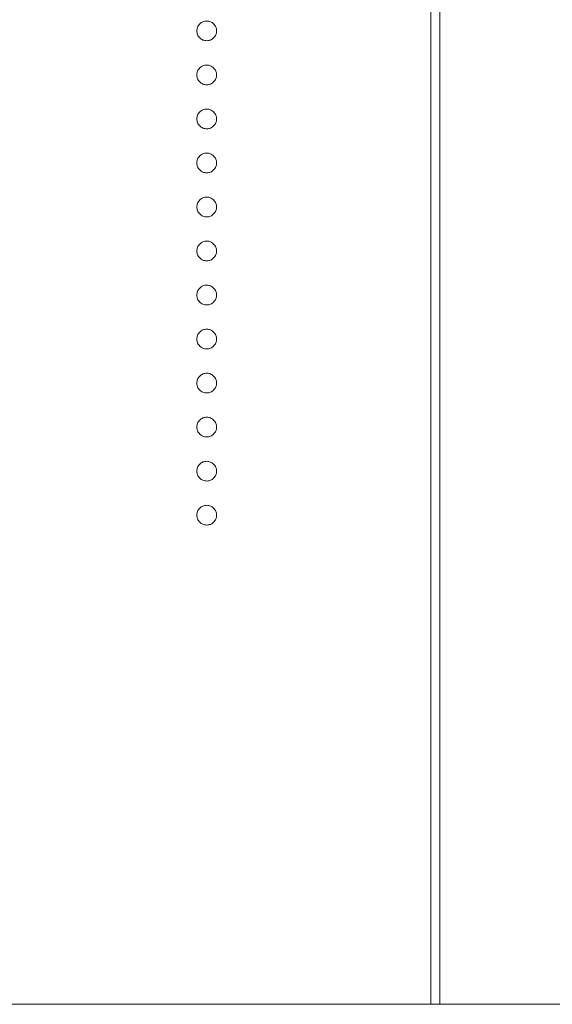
# Model space of a CAD drawing. Header units: millimetres. Extents: x -114 to 331, y -285 to 420.
# Tile 7 of 29: x -23.31 to -17.35, y 177.06 to 188.06. Entities that reach past the tile are written whole.
import ezdxf

# ---------------------------------------------------------------- set-up
doc = ezdxf.new("R2010")
doc.units = ezdxf.units.MM

msp = doc.modelspace()

# ---------------------------------------------------------------- linework, layer by layer
at = {"color": 7, "linetype": 'Continuous', "lineweight": 15}
for p, q in [((-18.712, 237.062), (-18.712, 177.062)), ((-18.612, 177.062), (-18.612, 237.062)), ((-10.112, 177.062), (-35.112, 177.062))]:
    msp.add_line(p, q, dxfattribs=at)
for points, knots in [([(-21.329, 187.937), (-21.328, 187.944), (-21.328, 187.959), (-21.321, 187.979), (-21.311, 187.998), (-21.297, 188.015), (-21.28, 188.029), (-21.261, 188.04), (-21.24, 188.046), (-21.226, 188.047), (-21.218, 188.047)], [0, 0, 0, 0, 0.127757, 0.249414, 0.372796, 0.500111, 0.62861, 0.750643, 0.873768, 1, 1, 1, 1]), ([(-21.218, 188.047), (-21.211, 188.047), (-21.196, 188.046), (-21.176, 188.04), (-21.157, 188.029), (-21.14, 188.015), (-21.126, 187.998), (-21.116, 187.979), (-21.109, 187.959), (-21.109, 187.944), (-21.108, 187.937)], [0, 0, 0, 0, 0.129097, 0.252046, 0.373905, 0.501038, 0.628171, 0.751376, 0.872426, 1, 1, 1, 1]), ([(-21.218, 187.827), (-21.226, 187.827), (-21.24, 187.828), (-21.261, 187.834), (-21.28, 187.845), (-21.297, 187.858), (-21.311, 187.875), (-21.321, 187.894), (-21.327, 187.915), (-21.328, 187.929), (-21.329, 187.937)], [0, 0, 0, 0, 0.126178, 0.248821, 0.37154, 0.499984, 0.627244, 0.749226, 0.872298, 1, 1, 1, 1]), ([(-21.108, 187.937), (-21.109, 187.929), (-21.109, 187.915), (-21.115, 187.894), (-21.126, 187.875), (-21.14, 187.858), (-21.157, 187.845), (-21.175, 187.834), (-21.196, 187.828), (-21.211, 187.827), (-21.218, 187.827)], [0, 0, 0, 0, 0.127519, 0.249986, 0.371792, 0.49887, 0.625948, 0.748492, 0.870959, 1, 1, 1, 1]), ([(-21.329, 187.445), (-21.328, 187.452), (-21.328, 187.467), (-21.321, 187.487), (-21.311, 187.506), (-21.297, 187.523), (-21.28, 187.537), (-21.261, 187.548), (-21.24, 187.554), (-21.226, 187.555), (-21.218, 187.555)], [0, 0, 0, 0, 0.127757, 0.249414, 0.372796, 0.500111, 0.62861, 0.750643, 0.873768, 1, 1, 1, 1]), ([(-21.218, 187.555), (-21.211, 187.555), (-21.196, 187.554), (-21.176, 187.548), (-21.157, 187.537), (-21.14, 187.523), (-21.126, 187.506), (-21.116, 187.487), (-21.109, 187.467), (-21.109, 187.452), (-21.108, 187.445)], [0, 0, 0, 0, 0.129097, 0.252046, 0.373905, 0.501038, 0.628171, 0.751376, 0.872426, 1, 1, 1, 1]), ([(-21.218, 187.335), (-21.226, 187.335), (-21.24, 187.336), (-21.261, 187.342), (-21.28, 187.353), (-21.297, 187.366), (-21.311, 187.383), (-21.321, 187.402), (-21.327, 187.423), (-21.328, 187.438), (-21.329, 187.445)], [0, 0, 0, 0, 0.126178, 0.248821, 0.37154, 0.499984, 0.627244, 0.749226, 0.872298, 1, 1, 1, 1]), ([(-21.108, 187.445), (-21.109, 187.438), (-21.109, 187.423), (-21.115, 187.402), (-21.126, 187.383), (-21.14, 187.367), (-21.157, 187.353), (-21.175, 187.342), (-21.196, 187.336), (-21.211, 187.335), (-21.218, 187.335)], [0, 0, 0, 0, 0.127519, 0.249986, 0.371792, 0.49887, 0.625948, 0.748492, 0.870959, 1, 1, 1, 1]), ([(-21.329, 186.953), (-21.328, 186.96), (-21.328, 186.975), (-21.321, 186.996), (-21.311, 187.015), (-21.297, 187.032), (-21.28, 187.045), (-21.261, 187.056), (-21.24, 187.062), (-21.226, 187.063), (-21.218, 187.063)], [0, 0, 0, 0, 0.127757, 0.249414, 0.372796, 0.500111, 0.62861, 0.750643, 0.873768, 1, 1, 1, 1]), ([(-21.218, 187.063), (-21.211, 187.063), (-21.196, 187.062), (-21.176, 187.056), (-21.157, 187.045), (-21.14, 187.031), (-21.126, 187.015), (-21.116, 186.996), (-21.109, 186.975), (-21.109, 186.96), (-21.108, 186.953)], [0, 0, 0, 0, 0.129097, 0.252046, 0.373905, 0.501038, 0.628171, 0.751376, 0.872426, 1, 1, 1, 1]), ([(-21.218, 186.843), (-21.226, 186.843), (-21.24, 186.844), (-21.261, 186.85), (-21.28, 186.861), (-21.297, 186.875), (-21.311, 186.892), (-21.321, 186.91), (-21.327, 186.931), (-21.328, 186.946), (-21.329, 186.953)], [0, 0, 0, 0, 0.126178, 0.248821, 0.37154, 0.499984, 0.627244, 0.749226, 0.872298, 1, 1, 1, 1]), ([(-21.108, 186.953), (-21.109, 186.946), (-21.109, 186.931), (-21.115, 186.91), (-21.126, 186.892), (-21.14, 186.875), (-21.157, 186.861), (-21.175, 186.85), (-21.196, 186.844), (-21.211, 186.843), (-21.218, 186.843)], [0, 0, 0, 0, 0.127519, 0.249986, 0.371792, 0.49887, 0.625948, 0.748492, 0.870959, 1, 1, 1, 1]), ([(-21.329, 186.461), (-21.328, 186.469), (-21.328, 186.483), (-21.321, 186.504), (-21.311, 186.523), (-21.297, 186.54), (-21.28, 186.554), (-21.261, 186.564), (-21.24, 186.57), (-21.226, 186.571), (-21.218, 186.571)], [0, 0, 0, 0, 0.127757, 0.249414, 0.372796, 0.500111, 0.62861, 0.750643, 0.873768, 1, 1, 1, 1]), ([(-21.218, 186.571), (-21.211, 186.571), (-21.196, 186.57), (-21.176, 186.564), (-21.157, 186.554), (-21.14, 186.54), (-21.126, 186.523), (-21.116, 186.504), (-21.109, 186.483), (-21.109, 186.469), (-21.108, 186.461)], [0, 0, 0, 0, 0.129097, 0.252046, 0.373905, 0.501038, 0.628171, 0.751376, 0.872426, 1, 1, 1, 1]), ([(-21.218, 186.351), (-21.226, 186.351), (-21.24, 186.352), (-21.261, 186.358), (-21.28, 186.369), (-21.297, 186.383), (-21.311, 186.4), (-21.321, 186.419), (-21.327, 186.439), (-21.328, 186.454), (-21.329, 186.461)], [0, 0, 0, 0, 0.126178, 0.248821, 0.37154, 0.499984, 0.627244, 0.749226, 0.872298, 1, 1, 1, 1]), ([(-21.108, 186.461), (-21.109, 186.454), (-21.109, 186.439), (-21.115, 186.419), (-21.126, 186.4), (-21.14, 186.383), (-21.157, 186.369), (-21.175, 186.358), (-21.196, 186.352), (-21.211, 186.351), (-21.218, 186.351)], [0, 0, 0, 0, 0.127519, 0.249986, 0.371792, 0.49887, 0.625948, 0.748492, 0.870959, 1, 1, 1, 1]), ([(-21.329, 185.969), (-21.328, 185.977), (-21.328, 185.991), (-21.321, 186.012), (-21.311, 186.031), (-21.297, 186.048), (-21.28, 186.062), (-21.261, 186.072), (-21.24, 186.078), (-21.226, 186.079), (-21.218, 186.08)], [0, 0, 0, 0, 0.127757, 0.249414, 0.372796, 0.500111, 0.62861, 0.750643, 0.873768, 1, 1, 1, 1]), ([(-21.218, 186.08), (-21.211, 186.079), (-21.196, 186.078), (-21.176, 186.072), (-21.157, 186.062), (-21.14, 186.048), (-21.126, 186.031), (-21.116, 186.012), (-21.109, 185.991), (-21.109, 185.977), (-21.108, 185.969)], [0, 0, 0, 0, 0.129097, 0.252046, 0.373905, 0.501038, 0.628171, 0.751376, 0.872426, 1, 1, 1, 1]), ([(-21.218, 185.859), (-21.226, 185.86), (-21.24, 185.86), (-21.261, 185.866), (-21.28, 185.877), (-21.297, 185.891), (-21.311, 185.908), (-21.321, 185.927), (-21.327, 185.948), (-21.328, 185.962), (-21.329, 185.969)], [0, 0, 0, 0, 0.126178, 0.248821, 0.37154, 0.499984, 0.627244, 0.749226, 0.872298, 1, 1, 1, 1]), ([(-21.108, 185.969), (-21.109, 185.962), (-21.109, 185.948), (-21.115, 185.927), (-21.126, 185.908), (-21.14, 185.891), (-21.157, 185.877), (-21.175, 185.866), (-21.196, 185.86), (-21.211, 185.86), (-21.218, 185.859)], [0, 0, 0, 0, 0.127519, 0.249986, 0.371792, 0.49887, 0.625948, 0.748492, 0.870959, 1, 1, 1, 1]), ([(-21.329, 185.478), (-21.328, 185.485), (-21.328, 185.499), (-21.321, 185.52), (-21.311, 185.539), (-21.297, 185.556), (-21.28, 185.57), (-21.261, 185.58), (-21.24, 185.587), (-21.226, 185.587), (-21.218, 185.588)], [0, 0, 0, 0, 0.127757, 0.249414, 0.372796, 0.500111, 0.62861, 0.750643, 0.873768, 1, 1, 1, 1]), ([(-21.218, 185.588), (-21.211, 185.587), (-21.196, 185.587), (-21.176, 185.58), (-21.157, 185.57), (-21.14, 185.556), (-21.126, 185.539), (-21.116, 185.52), (-21.109, 185.499), (-21.109, 185.485), (-21.108, 185.478)], [0, 0, 0, 0, 0.129097, 0.252046, 0.373905, 0.501038, 0.628171, 0.751376, 0.872426, 1, 1, 1, 1]), ([(-21.218, 185.367), (-21.226, 185.368), (-21.24, 185.369), (-21.261, 185.374), (-21.28, 185.385), (-21.297, 185.399), (-21.311, 185.416), (-21.321, 185.435), (-21.327, 185.456), (-21.328, 185.47), (-21.329, 185.478)], [0, 0, 0, 0, 0.126178, 0.248821, 0.37154, 0.499984, 0.627244, 0.749226, 0.872298, 1, 1, 1, 1]), ([(-21.108, 185.478), (-21.109, 185.47), (-21.109, 185.456), (-21.115, 185.435), (-21.126, 185.416), (-21.14, 185.399), (-21.157, 185.385), (-21.175, 185.374), (-21.196, 185.369), (-21.211, 185.368), (-21.218, 185.367)], [0, 0, 0, 0, 0.127519, 0.249986, 0.371792, 0.49887, 0.625948, 0.748492, 0.870959, 1, 1, 1, 1]), ([(-21.329, 184.986), (-21.328, 184.993), (-21.328, 185.007), (-21.321, 185.028), (-21.311, 185.047), (-21.297, 185.064), (-21.28, 185.078), (-21.261, 185.088), (-21.24, 185.095), (-21.226, 185.096), (-21.218, 185.096)], [0, 0, 0, 0, 0.127757, 0.249414, 0.372796, 0.500111, 0.62861, 0.750643, 0.873768, 1, 1, 1, 1]), ([(-21.218, 185.096), (-21.211, 185.096), (-21.196, 185.095), (-21.176, 185.088), (-21.157, 185.078), (-21.14, 185.064), (-21.126, 185.047), (-21.116, 185.028), (-21.109, 185.007), (-21.109, 184.993), (-21.108, 184.986)], [0, 0, 0, 0, 0.129097, 0.252046, 0.373905, 0.501038, 0.628171, 0.751376, 0.872426, 1, 1, 1, 1]), ([(-21.218, 184.875), (-21.226, 184.876), (-21.24, 184.877), (-21.261, 184.883), (-21.28, 184.893), (-21.297, 184.907), (-21.311, 184.924), (-21.321, 184.943), (-21.327, 184.964), (-21.328, 184.978), (-21.329, 184.986)], [0, 0, 0, 0, 0.126178, 0.248821, 0.37154, 0.499984, 0.627244, 0.749226, 0.872298, 1, 1, 1, 1]), ([(-21.108, 184.986), (-21.109, 184.978), (-21.109, 184.964), (-21.115, 184.943), (-21.126, 184.924), (-21.14, 184.907), (-21.157, 184.893), (-21.175, 184.883), (-21.196, 184.877), (-21.211, 184.876), (-21.218, 184.875)], [0, 0, 0, 0, 0.127519, 0.249986, 0.371792, 0.49887, 0.625948, 0.748492, 0.870959, 1, 1, 1, 1]), ([(-21.329, 184.494), (-21.328, 184.501), (-21.328, 184.516), (-21.321, 184.536), (-21.311, 184.555), (-21.297, 184.572), (-21.28, 184.586), (-21.261, 184.597), (-21.24, 184.603), (-21.226, 184.604), (-21.218, 184.604)], [0, 0, 0, 0, 0.127757, 0.249414, 0.372796, 0.500111, 0.62861, 0.750643, 0.873768, 1, 1, 1, 1]), ([(-21.218, 184.604), (-21.211, 184.604), (-21.196, 184.603), (-21.176, 184.597), (-21.157, 184.586), (-21.14, 184.572), (-21.126, 184.555), (-21.116, 184.536), (-21.109, 184.516), (-21.109, 184.501), (-21.108, 184.494)], [0, 0, 0, 0, 0.129097, 0.252046, 0.373905, 0.5010378, 0.6281707, 0.7513765, 0.872426, 1, 1, 1, 1]), ([(-21.218, 184.384), (-21.226, 184.384), (-21.24, 184.385), (-21.261, 184.391), (-21.28, 184.402), (-21.297, 184.415), (-21.311, 184.432), (-21.321, 184.451), (-21.327, 184.472), (-21.328, 184.486), (-21.329, 184.494)], [0, 0, 0, 0, 0.126178, 0.248821, 0.37154, 0.499984, 0.627244, 0.749226, 0.872298, 1, 1, 1, 1]), ([(-21.108, 184.494), (-21.109, 184.486), (-21.109, 184.472), (-21.115, 184.451), (-21.126, 184.432), (-21.14, 184.415), (-21.157, 184.402), (-21.175, 184.391), (-21.196, 184.385), (-21.211, 184.384), (-21.218, 184.384)], [0, 0, 0, 0, 0.127519, 0.249986, 0.371792, 0.49887, 0.625948, 0.748492, 0.870959, 1, 1, 1, 1]), ([(-21.329, 184.002), (-21.328, 184.009), (-21.328, 184.024), (-21.321, 184.044), (-21.311, 184.064), (-21.297, 184.08), (-21.28, 184.094), (-21.261, 184.105), (-21.24, 184.111), (-21.226, 184.112), (-21.218, 184.112)], [0, 0, 0, 0, 0.127757, 0.249414, 0.372796, 0.500111, 0.62861, 0.750643, 0.873768, 1, 1, 1, 1]), ([(-21.218, 184.112), (-21.211, 184.112), (-21.196, 184.111), (-21.176, 184.105), (-21.157, 184.094), (-21.14, 184.08), (-21.126, 184.064), (-21.116, 184.045), (-21.109, 184.024), (-21.109, 184.009), (-21.108, 184.002)], [0, 0, 0, 0, 0.129097, 0.252046, 0.373905, 0.5010378, 0.6281707, 0.7513765, 0.872426, 1, 1, 1, 1]), ([(-21.218, 183.892), (-21.226, 183.892), (-21.24, 183.893), (-21.261, 183.899), (-21.28, 183.91), (-21.297, 183.923), (-21.311, 183.94), (-21.321, 183.959), (-21.327, 183.98), (-21.328, 183.995), (-21.329, 184.002)], [0, 0, 0, 0, 0.126178, 0.248821, 0.37154, 0.499984, 0.627244, 0.749226, 0.872298, 1, 1, 1, 1]), ([(-21.108, 184.002), (-21.109, 183.995), (-21.109, 183.98), (-21.115, 183.959), (-21.126, 183.94), (-21.14, 183.924), (-21.157, 183.91), (-21.175, 183.899), (-21.196, 183.893), (-21.211, 183.892), (-21.218, 183.892)], [0, 0, 0, 0, 0.127519, 0.249986, 0.371792, 0.49887, 0.625948, 0.748492, 0.870959, 1, 1, 1, 1]), ([(-21.329, 183.51), (-21.328, 183.517), (-21.328, 183.532), (-21.321, 183.553), (-21.311, 183.572), (-21.297, 183.589), (-21.28, 183.602), (-21.261, 183.613), (-21.24, 183.619), (-21.226, 183.62), (-21.218, 183.62)], [0, 0, 0, 0, 0.127757, 0.249414, 0.372796, 0.500111, 0.62861, 0.750643, 0.873768, 1, 1, 1, 1]), ([(-21.218, 183.62), (-21.211, 183.62), (-21.196, 183.619), (-21.176, 183.613), (-21.157, 183.602), (-21.14, 183.589), (-21.126, 183.572), (-21.116, 183.553), (-21.109, 183.532), (-21.109, 183.517), (-21.108, 183.51)], [0, 0, 0, 0, 0.129097, 0.252046, 0.373905, 0.5010378, 0.6281707, 0.7513765, 0.872426, 1, 1, 1, 1]), ([(-21.218, 183.4), (-21.226, 183.4), (-21.24, 183.401), (-21.261, 183.407), (-21.28, 183.418), (-21.297, 183.432), (-21.311, 183.449), (-21.321, 183.467), (-21.327, 183.488), (-21.328, 183.503), (-21.329, 183.51)], [0, 0, 0, 0, 0.126178, 0.248821, 0.37154, 0.499984, 0.627244, 0.749226, 0.872298, 1, 1, 1, 1]), ([(-21.108, 183.51), (-21.109, 183.503), (-21.109, 183.488), (-21.115, 183.467), (-21.126, 183.449), (-21.14, 183.432), (-21.157, 183.418), (-21.175, 183.407), (-21.196, 183.401), (-21.211, 183.4), (-21.218, 183.4)], [0, 0, 0, 0, 0.127519, 0.249986, 0.371792, 0.49887, 0.625948, 0.748492, 0.870959, 1, 1, 1, 1]), ([(-21.329, 183.018), (-21.328, 183.026), (-21.328, 183.04), (-21.321, 183.061), (-21.311, 183.08), (-21.297, 183.097), (-21.28, 183.111), (-21.261, 183.121), (-21.24, 183.127), (-21.226, 183.128), (-21.218, 183.129)], [0, 0, 0, 0, 0.127757, 0.249414, 0.372796, 0.500111, 0.62861, 0.750643, 0.873768, 1, 1, 1, 1]), ([(-21.218, 183.129), (-21.211, 183.128), (-21.196, 183.127), (-21.176, 183.121), (-21.157, 183.111), (-21.14, 183.097), (-21.126, 183.08), (-21.116, 183.061), (-21.109, 183.04), (-21.109, 183.026), (-21.108, 183.018)], [0, 0, 0, 0, 0.129097, 0.252046, 0.373905, 0.5010378, 0.6281707, 0.7513765, 0.872426, 1, 1, 1, 1]), ([(-21.218, 182.908), (-21.226, 182.908), (-21.24, 182.909), (-21.261, 182.915), (-21.28, 182.926), (-21.297, 182.94), (-21.311, 182.957), (-21.321, 182.976), (-21.327, 182.996), (-21.328, 183.011), (-21.329, 183.018)], [0, 0, 0, 0, 0.126178, 0.248821, 0.37154, 0.499984, 0.627244, 0.749226, 0.872298, 1, 1, 1, 1]), ([(-21.108, 183.018), (-21.109, 183.011), (-21.109, 182.996), (-21.115, 182.976), (-21.126, 182.957), (-21.14, 182.94), (-21.157, 182.926), (-21.175, 182.915), (-21.196, 182.909), (-21.211, 182.908), (-21.218, 182.908)], [0, 0, 0, 0, 0.127519, 0.249986, 0.371792, 0.49887, 0.625948, 0.748492, 0.870959, 1, 1, 1, 1]), ([(-21.329, 182.526), (-21.328, 182.534), (-21.328, 182.548), (-21.321, 182.569), (-21.311, 182.588), (-21.297, 182.605), (-21.28, 182.619), (-21.261, 182.629), (-21.24, 182.635), (-21.226, 182.636), (-21.218, 182.637)], [0, 0, 0, 0, 0.127757, 0.249414, 0.372796, 0.500111, 0.62861, 0.750643, 0.873768, 1, 1, 1, 1]), ([(-21.218, 182.637), (-21.211, 182.636), (-21.196, 182.635), (-21.176, 182.629), (-21.157, 182.619), (-21.14, 182.605), (-21.126, 182.588), (-21.116, 182.569), (-21.109, 182.548), (-21.109, 182.534), (-21.108, 182.526)], [0, 0, 0, 0, 0.129097, 0.252046, 0.373905, 0.5010378, 0.6281707, 0.7513765, 0.872426, 1, 1, 1, 1]), ([(-21.218, 182.416), (-21.226, 182.417), (-21.24, 182.418), (-21.261, 182.423), (-21.28, 182.434), (-21.297, 182.448), (-21.311, 182.465), (-21.321, 182.484), (-21.327, 182.505), (-21.328, 182.519), (-21.329, 182.526)], [0, 0, 0, 0, 0.126178, 0.248821, 0.37154, 0.499984, 0.627244, 0.749226, 0.872298, 1, 1, 1, 1]), ([(-21.108, 182.526), (-21.109, 182.519), (-21.109, 182.505), (-21.115, 182.484), (-21.126, 182.465), (-21.14, 182.448), (-21.157, 182.434), (-21.175, 182.423), (-21.196, 182.417), (-21.211, 182.417), (-21.218, 182.416)], [0, 0, 0, 0, 0.127519, 0.249986, 0.371792, 0.49887, 0.625948, 0.748492, 0.870959, 1, 1, 1, 1])]:
    msp.add_open_spline(points, degree=3, knots=knots, dxfattribs=at)

doc.saveas('drawing.dxf')
